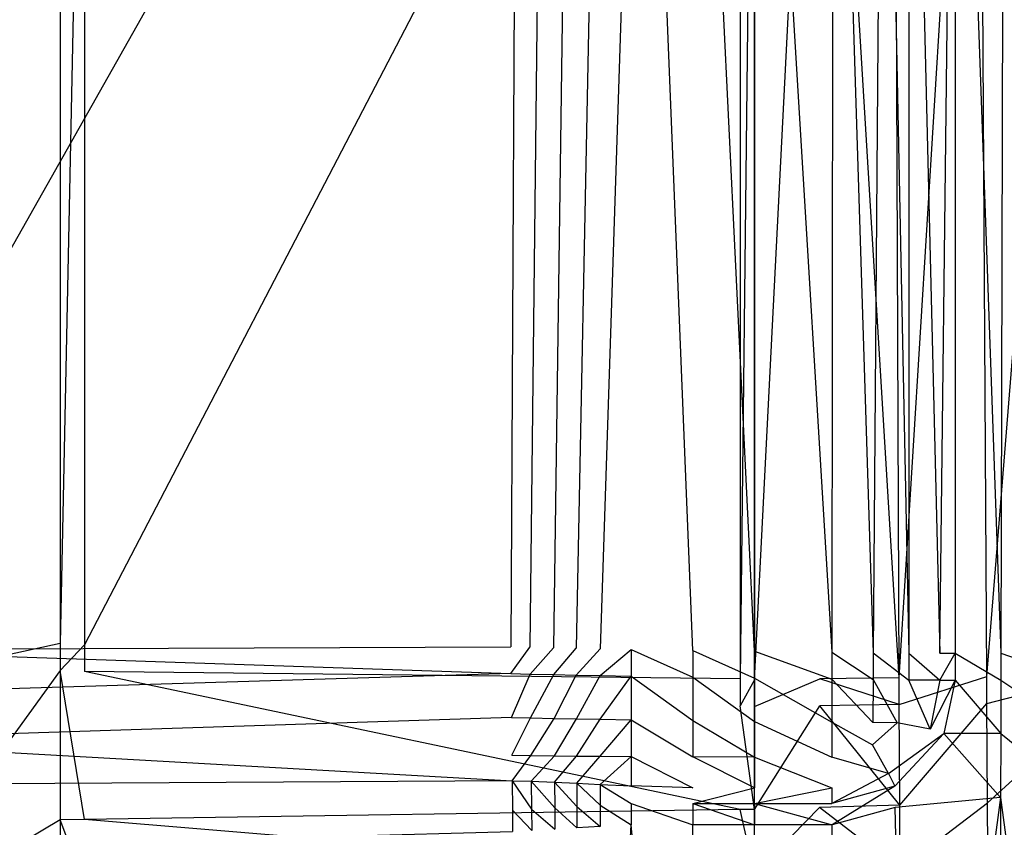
# Model space of a CAD drawing. Extents: x 0 to 0.86, y -0.605 to 0.
# Tile 27 of 33: x 0.702 to 0.766, y -0.26 to -0.207. Entities that reach past the tile are written whole.
import ezdxf

# ---------------------------------------------------------------- set-up
doc = ezdxf.new("R2010")
doc.units = 0
doc.layers.add('L3_BECKEN_N_692210__0___REPLACE', color=7, linetype='CONTINUOUS')

msp = doc.modelspace()

# ---------------------------------------------------------------- linework, layer by layer
at = {"layer": 'L3_BECKEN_N_692210__0___REPLACE', "color": 8}
for points, invisible_edges in [([(0.75, -0.165434, 0.354169), (0.755006, -0.248198, 0.354169), (0.755081, -0.165213, 0.354169), (0.75, -0.165434, 0.354169)], 14), ([(0.757697, -0.248231, 0.354169), (0.755081, -0.165213, 0.354169), (0.755006, -0.248198, 0.354169), (0.757697, -0.248231, 0.354169)], 13), ([(0.755081, -0.165213, 0.354169), (0.757697, -0.248231, 0.354169), (0.758299, -0.165074, 0.354169), (0.755081, -0.165213, 0.354169)], 14), ([(0.76, -0.24826, 0.354169), (0.758299, -0.165074, 0.354169), (0.757697, -0.248231, 0.354169), (0.76, -0.24826, 0.354169)], 13), ([(0.758299, -0.165074, 0.354169), (0.76, -0.24826, 0.354169), (0.76, -0.165, 0.354169), (0.758299, -0.165074, 0.354169)], 14), ([(0.762, -0.24826, 0.352174), (0.76, -0.165, 0.354169), (0.76, -0.24826, 0.354169), (0.762, -0.24826, 0.352174)], 13), ([(0.76, -0.165, 0.354169), (0.762, -0.24826, 0.352174), (0.762, -0.165, 0.352174), (0.76, -0.165, 0.354169)], 14), ([(0.763, -0.165, 0.348183), (0.762, -0.24826, 0.352174), (0.763, -0.24826, 0.348183), (0.763, -0.165, 0.348183)], 13), ([(0.762, -0.24826, 0.352174), (0.763, -0.165, 0.348183), (0.762, -0.165, 0.352174), (0.762, -0.24826, 0.352174)], 14), ([(0.765971, -0.24826, 0.348376), (0.763, -0.165, 0.348183), (0.763, -0.24826, 0.348183), (0.765971, -0.24826, 0.348376)], 13), ([(0.763, -0.165, 0.348183), (0.765971, -0.24826, 0.348376), (0.766185, -0.165, 0.34839), (0.763, -0.165, 0.348183)], 14), ([(0.770985, -0.24826, 0.348702), (0.766185, -0.165, 0.34839), (0.765971, -0.24826, 0.348376), (0.770985, -0.24826, 0.348702)], 13), ([(0.766185, -0.165, 0.34839), (0.770985, -0.24826, 0.348702), (0.770074, -0.165, 0.348643), (0.766185, -0.165, 0.34839)], 14), ([(0.740063, -0.165859, 0.345082), (0.738078, -0.165942, 0.341391), (0.738443, -0.247941, 0.341014), (0.740063, -0.165859, 0.345082)], 14), ([(0.740063, -0.165859, 0.345082), (0.738443, -0.247941, 0.341014), (0.74, -0.247973, 0.344192), (0.740063, -0.165859, 0.345082)], 14), ([(0.742671, -0.165748, 0.348366), (0.74, -0.247973, 0.344192), (0.742, -0.248013, 0.348183), (0.742671, -0.165748, 0.348366)], 14), ([(0.742671, -0.165748, 0.348366), (0.740063, -0.165859, 0.345082), (0.74, -0.247973, 0.344192), (0.742671, -0.165748, 0.348366)], 14), ([(0.746, -0.248078, 0.352174), (0.742671, -0.165748, 0.348366), (0.742, -0.248013, 0.348183), (0.746, -0.248078, 0.352174)], 14), ([(0.746012, -0.165605, 0.351519), (0.742671, -0.165748, 0.348366), (0.746, -0.248078, 0.352174), (0.746012, -0.165605, 0.351519)], 14), ([(0.75, -0.248135, 0.354169), (0.746012, -0.165605, 0.351519), (0.746, -0.248078, 0.352174), (0.75, -0.248135, 0.354169)], 14), ([(0.75, -0.165434, 0.354169), (0.746012, -0.165605, 0.351519), (0.75, -0.248135, 0.354169), (0.75, -0.165434, 0.354169)], 14), ([(0.755006, -0.248198, 0.354169), (0.75, -0.165434, 0.354169), (0.75, -0.248135, 0.354169), (0.755006, -0.248198, 0.354169)], 13), ([(0.764549, -0.165925, 0.304286), (0.759379, -0.249854, 0.304286), (0.759054, -0.165933, 0.304286), (0.764549, -0.165925, 0.304286)], 13), ([(0.759379, -0.249854, 0.304286), (0.764549, -0.165925, 0.304286), (0.765051, -0.249778, 0.304286), (0.759379, -0.249854, 0.304286)], 14), ([(0.771783, -0.165915, 0.304286), (0.765051, -0.249778, 0.304286), (0.764549, -0.165925, 0.304286), (0.771783, -0.165915, 0.304286)], 13), ([(0.765051, -0.249778, 0.304286), (0.771783, -0.165915, 0.304286), (0.772279, -0.249681, 0.304286), (0.765051, -0.249778, 0.304286)], 14), ([(0.733353, -0.166137, 0.32745), (0.688064, -0.167919, 0.064844), (0.688101, -0.246275, 0.064844), (0.733353, -0.166137, 0.32745)], 14), ([(0.733353, -0.166137, 0.32745), (0.688101, -0.246275, 0.064844), (0.734197, -0.247838, 0.32745), (0.733353, -0.166137, 0.32745)], 14), ([(0.706569, -0.247715, 0.068382), (0.749076, -0.166037, 0.299267), (0.749076, -0.249931, 0.299267), (0.706569, -0.247715, 0.068382)], 13), ([(0.749076, -0.166037, 0.299267), (0.706569, -0.247715, 0.068382), (0.706569, -0.170224, 0.068382), (0.749076, -0.166037, 0.299267)], 14), ([(0.734648, -0.166085, 0.332642), (0.733353, -0.166137, 0.32745), (0.734197, -0.247838, 0.32745), (0.734648, -0.166085, 0.332642)], 14), ([(0.734648, -0.166085, 0.332642), (0.734197, -0.247838, 0.32745), (0.735447, -0.247873, 0.332686), (0.734648, -0.166085, 0.332642)], 14), ([(0.736336, -0.166015, 0.337282), (0.734648, -0.166085, 0.332642), (0.735447, -0.247873, 0.332686), (0.736336, -0.166015, 0.337282)], 14), ([(0.736336, -0.166015, 0.337282), (0.735447, -0.247873, 0.332686), (0.73698, -0.247909, 0.337241), (0.736336, -0.166015, 0.337282)], 14), ([(0.738078, -0.165942, 0.341391), (0.736336, -0.166015, 0.337282), (0.73698, -0.247909, 0.337241), (0.738078, -0.165942, 0.341391)], 14), ([(0.738078, -0.165942, 0.341391), (0.73698, -0.247909, 0.337241), (0.738443, -0.247941, 0.341014), (0.738078, -0.165942, 0.341391)], 14), ([(0.749076, -0.249931, 0.299267), (0.75, -0.165946, 0.304286), (0.75, -0.24998, 0.304286), (0.749076, -0.249931, 0.299267)], 13), ([(0.75, -0.165946, 0.304286), (0.749076, -0.249931, 0.299267), (0.749076, -0.166037, 0.299267), (0.75, -0.165946, 0.304286)], 14), ([(0.754271, -0.16594, 0.304286), (0.75, -0.24998, 0.304286), (0.75, -0.165946, 0.304286), (0.754271, -0.16594, 0.304286)], 13), ([(0.75, -0.24998, 0.304286), (0.754271, -0.16594, 0.304286), (0.754225, -0.249923, 0.304286), (0.75, -0.24998, 0.304286)], 14), ([(0.754271, -0.16594, 0.304286), (0.759379, -0.249854, 0.304286), (0.754225, -0.249923, 0.304286), (0.754271, -0.16594, 0.304286)], 13), ([(0.759379, -0.249854, 0.304286), (0.754271, -0.16594, 0.304286), (0.759054, -0.165933, 0.304286), (0.759379, -0.249854, 0.304286)], 14), ([(0.698, -0.247425, 0.037911), (0.705, -0.170379, 0.05986), (0.705, -0.247633, 0.05986), (0.698, -0.247425, 0.037911)], 13), ([(0.705, -0.170379, 0.05986), (0.698, -0.247425, 0.037911), (0.698, -0.170777, 0.037911), (0.705, -0.170379, 0.05986)], 14), ([(0.705, -0.247633, 0.05986), (0.706569, -0.170224, 0.068382), (0.706569, -0.247715, 0.068382), (0.705, -0.247633, 0.05986)], 13), ([(0.706569, -0.170224, 0.068382), (0.705, -0.247633, 0.05986), (0.705, -0.170379, 0.05986), (0.706569, -0.170224, 0.068382)], 14), ([(0.688102, -0.248015, 0.064844), (0.734197, -0.247838, 0.32745), (0.688101, -0.246275, 0.064844), (0.688102, -0.248015, 0.064844)], 14), ([(0.705, -0.247633, 0.05986), (0.698, -0.249165, 0.037911), (0.698, -0.247425, 0.037911), (0.705, -0.247633, 0.05986)], 14), ([(0.734197, -0.247838, 0.32745), (0.688102, -0.248015, 0.064844), (0.734215, -0.249577, 0.32745), (0.734197, -0.247838, 0.32745)], 13), ([(0.688102, -0.248015, 0.064844), (0.688103, -0.25099, 0.064844), (0.734215, -0.249577, 0.32745), (0.688102, -0.248015, 0.064844)], 14), ([(0.698, -0.249165, 0.037911), (0.705, -0.247633, 0.05986), (0.705, -0.249373, 0.05986), (0.698, -0.249165, 0.037911)], 13), ([(0.706569, -0.247715, 0.068382), (0.705, -0.249373, 0.05986), (0.705, -0.247633, 0.05986), (0.706569, -0.247715, 0.068382)], 14), ([(0.705, -0.249373, 0.05986), (0.706569, -0.247715, 0.068382), (0.706569, -0.249455, 0.068382), (0.705, -0.249373, 0.05986)], 13), ([(0.749076, -0.249931, 0.299267), (0.706569, -0.249455, 0.068382), (0.706569, -0.247715, 0.068382), (0.749076, -0.249931, 0.299267)], 14), ([(0.734215, -0.249577, 0.32745), (0.735447, -0.247873, 0.332686), (0.734197, -0.247838, 0.32745), (0.734215, -0.249577, 0.32745)], 14), ([(0.735447, -0.247873, 0.332686), (0.734215, -0.249577, 0.32745), (0.735463, -0.249613, 0.332686), (0.735447, -0.247873, 0.332686)], 13), ([(0.735463, -0.249613, 0.332686), (0.73698, -0.247909, 0.337241), (0.735447, -0.247873, 0.332686), (0.735463, -0.249613, 0.332686)], 14), ([(0.73698, -0.247909, 0.337241), (0.735463, -0.249613, 0.332686), (0.736992, -0.249649, 0.33724), (0.73698, -0.247909, 0.337241)], 13), ([(0.736992, -0.249649, 0.33724), (0.738443, -0.247941, 0.341014), (0.73698, -0.247909, 0.337241), (0.736992, -0.249649, 0.33724)], 14), ([(0.738443, -0.247941, 0.341014), (0.736992, -0.249649, 0.33724), (0.738449, -0.249681, 0.341014), (0.738443, -0.247941, 0.341014)], 13), ([(0.738449, -0.249681, 0.341014), (0.74, -0.247973, 0.344192), (0.738443, -0.247941, 0.341014), (0.738449, -0.249681, 0.341014)], 14), ([(0.74, -0.247973, 0.344192), (0.738449, -0.249681, 0.341014), (0.74, -0.249713, 0.344192), (0.74, -0.247973, 0.344192)], 13), ([(0.74, -0.249713, 0.344192), (0.742, -0.248013, 0.348183), (0.74, -0.247973, 0.344192), (0.74, -0.249713, 0.344192)], 14), ([(0.742, -0.248013, 0.348183), (0.74, -0.249713, 0.344192), (0.742, -0.249753, 0.348183), (0.742, -0.248013, 0.348183)], 13), ([(0.746, -0.249818, 0.352174), (0.742, -0.248013, 0.348183), (0.742, -0.249753, 0.348183), (0.746, -0.249818, 0.352174)], 13), ([(0.742, -0.248013, 0.348183), (0.746, -0.249818, 0.352174), (0.746, -0.248078, 0.352174), (0.742, -0.248013, 0.348183)], 14), ([(0.75, -0.249875, 0.354169), (0.746, -0.248078, 0.352174), (0.746, -0.249818, 0.352174), (0.75, -0.249875, 0.354169)], 13), ([(0.746, -0.248078, 0.352174), (0.75, -0.249875, 0.354169), (0.75, -0.248135, 0.354169), (0.746, -0.248078, 0.352174)], 14), ([(0.755005, -0.249938, 0.354169), (0.75, -0.248135, 0.354169), (0.75, -0.249875, 0.354169), (0.755005, -0.249938, 0.354169)], 13), ([(0.75, -0.248135, 0.354169), (0.755005, -0.249938, 0.354169), (0.755006, -0.248198, 0.354169), (0.75, -0.248135, 0.354169)], 14), ([(0.757685, -0.249971, 0.354169), (0.755006, -0.248198, 0.354169), (0.755005, -0.249938, 0.354169), (0.757685, -0.249971, 0.354169)], 13), ([(0.755006, -0.248198, 0.354169), (0.757685, -0.249971, 0.354169), (0.757697, -0.248231, 0.354169), (0.755006, -0.248198, 0.354169)], 14), ([(0.76, -0.25, 0.354169), (0.757697, -0.248231, 0.354169), (0.757685, -0.249971, 0.354169), (0.76, -0.25, 0.354169)], 13), ([(0.757697, -0.248231, 0.354169), (0.76, -0.25, 0.354169), (0.76, -0.24826, 0.354169), (0.757697, -0.248231, 0.354169)], 14), ([(0.762, -0.25, 0.352174), (0.76, -0.24826, 0.354169), (0.76, -0.25, 0.354169), (0.762, -0.25, 0.352174)], 13), ([(0.76, -0.24826, 0.354169), (0.762, -0.25, 0.352174), (0.762, -0.24826, 0.352174), (0.76, -0.24826, 0.354169)], 14), ([(0.763, -0.24826, 0.348183), (0.762, -0.25, 0.352174), (0.763, -0.25, 0.348183), (0.763, -0.24826, 0.348183)], 13), ([(0.762, -0.25, 0.352174), (0.763, -0.24826, 0.348183), (0.762, -0.24826, 0.352174), (0.762, -0.25, 0.352174)], 14), ([(0.765966, -0.25, 0.348376), (0.763, -0.24826, 0.348183), (0.763, -0.25, 0.348183), (0.765966, -0.25, 0.348376)], 13), ([(0.763, -0.24826, 0.348183), (0.765966, -0.25, 0.348376), (0.765971, -0.24826, 0.348376), (0.763, -0.24826, 0.348183)], 14), ([(0.771004, -0.25, 0.348704), (0.765971, -0.24826, 0.348376), (0.765966, -0.25, 0.348376), (0.771004, -0.25, 0.348704)], 13), ([(0.765971, -0.24826, 0.348376), (0.771004, -0.25, 0.348704), (0.770985, -0.24826, 0.348702), (0.765971, -0.24826, 0.348376)], 14), ([(0.705, -0.249373, 0.05986), (0.698, -0.25905, 0.037911), (0.698, -0.249165, 0.037911), (0.705, -0.249373, 0.05986)], 14), ([(0.698, -0.25905, 0.037911), (0.705, -0.249373, 0.05986), (0.705, -0.259073, 0.05986), (0.698, -0.25905, 0.037911)], 13), ([(0.705, -0.249373, 0.05986), (0.706569, -0.259049, 0.068382), (0.705, -0.259073, 0.05986), (0.705, -0.249373, 0.05986)], 13), ([(0.706569, -0.259049, 0.068382), (0.705, -0.249373, 0.05986), (0.706569, -0.249455, 0.068382), (0.706569, -0.259049, 0.068382)], 14), ([(0.706569, -0.249455, 0.068382), (0.749076, -0.258405, 0.299267), (0.706569, -0.259049, 0.068382), (0.706569, -0.249455, 0.068382)], 13), ([(0.749076, -0.258405, 0.299267), (0.706569, -0.249455, 0.068382), (0.749076, -0.251671, 0.299267), (0.749076, -0.258405, 0.299267)], 14), ([(0.706569, -0.249455, 0.068382), (0.749076, -0.249931, 0.299267), (0.749076, -0.251671, 0.299267), (0.706569, -0.249455, 0.068382)], 13), ([(0.734215, -0.249577, 0.32745), (0.688103, -0.25099, 0.064844), (0.734245, -0.252424, 0.32745), (0.734215, -0.249577, 0.32745)], 14), ([(0.734245, -0.252424, 0.32745), (0.735463, -0.249613, 0.332686), (0.734215, -0.249577, 0.32745), (0.734245, -0.252424, 0.32745)], 14), ([(0.735463, -0.249613, 0.332686), (0.734245, -0.252424, 0.32745), (0.735489, -0.252456, 0.332685), (0.735463, -0.249613, 0.332686)], 13), ([(0.735489, -0.252456, 0.332685), (0.736992, -0.249649, 0.33724), (0.735463, -0.249613, 0.332686), (0.735489, -0.252456, 0.332685)], 14), ([(0.736992, -0.249649, 0.33724), (0.735489, -0.252456, 0.332685), (0.737011, -0.252488, 0.33724), (0.736992, -0.249649, 0.33724)], 13), ([(0.737011, -0.252488, 0.33724), (0.738449, -0.249681, 0.341014), (0.736992, -0.249649, 0.33724), (0.737011, -0.252488, 0.33724)], 14), ([(0.738449, -0.249681, 0.341014), (0.737011, -0.252488, 0.33724), (0.73846, -0.252517, 0.341014), (0.738449, -0.249681, 0.341014)], 13), ([(0.73846, -0.252517, 0.341014), (0.74, -0.249713, 0.344192), (0.738449, -0.249681, 0.341014), (0.73846, -0.252517, 0.341014)], 14), ([(0.74, -0.249713, 0.344192), (0.73846, -0.252517, 0.341014), (0.74, -0.252544, 0.344192), (0.74, -0.249713, 0.344192)], 13), ([(0.74, -0.252544, 0.344192), (0.742, -0.249753, 0.348183), (0.74, -0.249713, 0.344192), (0.74, -0.252544, 0.344192)], 14), ([(0.742, -0.249753, 0.348183), (0.74, -0.252544, 0.344192), (0.742, -0.252579, 0.348183), (0.742, -0.249753, 0.348183)], 13), ([(0.746, -0.252635, 0.352174), (0.742, -0.249753, 0.348183), (0.742, -0.252579, 0.348183), (0.746, -0.252635, 0.352174)], 13), ([(0.742, -0.249753, 0.348183), (0.746, -0.252635, 0.352174), (0.746, -0.249818, 0.352174), (0.742, -0.249753, 0.348183)], 14), ([(0.75, -0.252684, 0.354169), (0.746, -0.249818, 0.352174), (0.746, -0.252635, 0.352174), (0.75, -0.252684, 0.354169)], 13), ([(0.746, -0.249818, 0.352174), (0.75, -0.252684, 0.354169), (0.75, -0.249875, 0.354169), (0.746, -0.249818, 0.352174)], 14), ([(0.75, -0.24998, 0.304286), (0.749076, -0.251671, 0.299267), (0.749076, -0.249931, 0.299267), (0.75, -0.24998, 0.304286)], 14), ([(0.749076, -0.251671, 0.299267), (0.75, -0.24998, 0.304286), (0.75, -0.25172, 0.304286), (0.749076, -0.251671, 0.299267)], 13), ([(0.755002, -0.252736, 0.354169), (0.75, -0.249875, 0.354169), (0.75, -0.252684, 0.354169), (0.755002, -0.252736, 0.354169)], 13), ([(0.75, -0.249875, 0.354169), (0.755002, -0.252736, 0.354169), (0.755005, -0.249938, 0.354169), (0.75, -0.249875, 0.354169)], 14), ([(0.754225, -0.249923, 0.304286), (0.75, -0.25172, 0.304286), (0.75, -0.24998, 0.304286), (0.754225, -0.249923, 0.304286)], 13), ([(0.75, -0.25172, 0.304286), (0.754225, -0.249923, 0.304286), (0.754224, -0.251663, 0.304286), (0.75, -0.25172, 0.304286)], 14), ([(0.754225, -0.249923, 0.304286), (0.759385, -0.251594, 0.304286), (0.754224, -0.251663, 0.304286), (0.754225, -0.249923, 0.304286)], 13), ([(0.759385, -0.251594, 0.304286), (0.754225, -0.249923, 0.304286), (0.759379, -0.249854, 0.304286), (0.759385, -0.251594, 0.304286)], 14), ([(0.757664, -0.252764, 0.354169), (0.755005, -0.249938, 0.354169), (0.755002, -0.252736, 0.354169), (0.757664, -0.252764, 0.354169)], 13), ([(0.755005, -0.249938, 0.354169), (0.757664, -0.252764, 0.354169), (0.757685, -0.249971, 0.354169), (0.755005, -0.249938, 0.354169)], 14), ([(0.759248, -0.25278, 0.354169), (0.757685, -0.249971, 0.354169), (0.757664, -0.252764, 0.354169), (0.759248, -0.25278, 0.354169)], 13), ([(0.757685, -0.249971, 0.354169), (0.759248, -0.25278, 0.354169), (0.76, -0.25, 0.354169), (0.757685, -0.249971, 0.354169)], 14), ([(0.761379, -0.253192, 0.352174), (0.76, -0.25, 0.354169), (0.759248, -0.25278, 0.354169), (0.761379, -0.253192, 0.352174)], 14), ([(0.765051, -0.249778, 0.304286), (0.759385, -0.251594, 0.304286), (0.759379, -0.249854, 0.304286), (0.765051, -0.249778, 0.304286)], 13), ([(0.759385, -0.251594, 0.304286), (0.765051, -0.249778, 0.304286), (0.765062, -0.251518, 0.304286), (0.759385, -0.251594, 0.304286)], 14), ([(0.762, -0.25, 0.352174), (0.76, -0.25, 0.354169), (0.761379, -0.253192, 0.352174), (0.762, -0.25, 0.352174)], 14), ([(0.763, -0.25, 0.348183), (0.761379, -0.253192, 0.352174), (0.762278, -0.253462, 0.348183), (0.763, -0.25, 0.348183)], 14), ([(0.762, -0.25, 0.352174), (0.761379, -0.253192, 0.352174), (0.763, -0.25, 0.348183), (0.762, -0.25, 0.352174)], 14), ([(0.765958, -0.253462, 0.34842), (0.763, -0.25, 0.348183), (0.762278, -0.253462, 0.348183), (0.765958, -0.253462, 0.34842)], 13), ([(0.763, -0.25, 0.348183), (0.765958, -0.253462, 0.34842), (0.765966, -0.25, 0.348376), (0.763, -0.25, 0.348183)], 14), ([(0.772279, -0.249681, 0.304286), (0.765062, -0.251518, 0.304286), (0.765051, -0.249778, 0.304286), (0.772279, -0.249681, 0.304286)], 13), ([(0.765062, -0.251518, 0.304286), (0.772279, -0.249681, 0.304286), (0.77229, -0.251421, 0.304286), (0.765062, -0.251518, 0.304286)], 14), ([(0.771041, -0.253462, 0.348749), (0.765966, -0.25, 0.348376), (0.765958, -0.253462, 0.34842), (0.771041, -0.253462, 0.348749)], 13), ([(0.765966, -0.25, 0.348376), (0.771041, -0.253462, 0.348749), (0.771004, -0.25, 0.348704), (0.765966, -0.25, 0.348376)], 14), ([(0.688103, -0.25099, 0.064844), (0.688104, -0.253941, 0.064844), (0.734245, -0.252424, 0.32745), (0.688103, -0.25099, 0.064844)], 14), ([(0.77229, -0.251421, 0.304286), (0.7651, -0.257959, 0.304286), (0.765062, -0.251518, 0.304286), (0.77229, -0.251421, 0.304286)], 13), ([(0.7651, -0.257959, 0.304286), (0.77229, -0.251421, 0.304286), (0.772327, -0.257752, 0.304286), (0.7651, -0.257959, 0.304286)], 14), ([(0.749076, -0.251671, 0.299267), (0.75, -0.258391, 0.304286), (0.749076, -0.258405, 0.299267), (0.749076, -0.251671, 0.299267)], 13), ([(0.75, -0.258391, 0.304286), (0.749076, -0.251671, 0.299267), (0.75, -0.25172, 0.304286), (0.75, -0.258391, 0.304286)], 14), ([(0.754224, -0.251663, 0.304286), (0.75, -0.258391, 0.304286), (0.75, -0.25172, 0.304286), (0.754224, -0.251663, 0.304286)], 13), ([(0.75, -0.258391, 0.304286), (0.754224, -0.251663, 0.304286), (0.75422, -0.25827, 0.304286), (0.75, -0.258391, 0.304286)], 14), ([(0.754224, -0.251663, 0.304286), (0.759411, -0.258121, 0.304286), (0.75422, -0.25827, 0.304286), (0.754224, -0.251663, 0.304286)], 13), ([(0.759411, -0.258121, 0.304286), (0.754224, -0.251663, 0.304286), (0.759385, -0.251594, 0.304286), (0.759411, -0.258121, 0.304286)], 14), ([(0.765062, -0.251518, 0.304286), (0.759411, -0.258121, 0.304286), (0.759385, -0.251594, 0.304286), (0.765062, -0.251518, 0.304286)], 13), ([(0.759411, -0.258121, 0.304286), (0.765062, -0.251518, 0.304286), (0.7651, -0.257959, 0.304286), (0.759411, -0.258121, 0.304286)], 14), ([(0.734245, -0.252424, 0.32745), (0.688104, -0.253941, 0.064844), (0.73427, -0.25488, 0.32745), (0.734245, -0.252424, 0.32745)], 14), ([(0.73427, -0.25488, 0.32745), (0.735489, -0.252456, 0.332685), (0.734245, -0.252424, 0.32745), (0.73427, -0.25488, 0.32745)], 14), ([(0.735489, -0.252456, 0.332685), (0.73427, -0.25488, 0.32745), (0.735511, -0.2549, 0.332684), (0.735489, -0.252456, 0.332685)], 13), ([(0.735511, -0.2549, 0.332684), (0.737011, -0.252488, 0.33724), (0.735489, -0.252456, 0.332685), (0.735511, -0.2549, 0.332684)], 14), ([(0.737011, -0.252488, 0.33724), (0.735511, -0.2549, 0.332684), (0.737027, -0.254918, 0.33724), (0.737011, -0.252488, 0.33724)], 13), ([(0.737027, -0.254918, 0.33724), (0.73846, -0.252517, 0.341014), (0.737011, -0.252488, 0.33724), (0.737027, -0.254918, 0.33724)], 14), ([(0.73846, -0.252517, 0.341014), (0.737027, -0.254918, 0.33724), (0.738469, -0.254933, 0.341013), (0.73846, -0.252517, 0.341014)], 13), ([(0.738469, -0.254933, 0.341013), (0.74, -0.252544, 0.344192), (0.73846, -0.252517, 0.341014), (0.738469, -0.254933, 0.341013)], 14), ([(0.74, -0.252544, 0.344192), (0.738469, -0.254933, 0.341013), (0.74, -0.254946, 0.344192), (0.74, -0.252544, 0.344192)], 13), ([(0.74, -0.254946, 0.344192), (0.742, -0.252579, 0.348183), (0.74, -0.252544, 0.344192), (0.74, -0.254946, 0.344192)], 14), ([(0.742, -0.252579, 0.348183), (0.74, -0.254946, 0.344192), (0.742, -0.254963, 0.348183), (0.742, -0.252579, 0.348183)], 13), ([(0.746, -0.254985, 0.352174), (0.742, -0.252579, 0.348183), (0.742, -0.254963, 0.348183), (0.746, -0.254985, 0.352174)], 13), ([(0.742, -0.252579, 0.348183), (0.746, -0.254985, 0.352174), (0.746, -0.252635, 0.352174), (0.742, -0.252579, 0.348183)], 14), ([(0.75, -0.255, 0.354169), (0.746, -0.252635, 0.352174), (0.746, -0.254985, 0.352174), (0.75, -0.255, 0.354169)], 13), ([(0.746, -0.252635, 0.352174), (0.75, -0.255, 0.354169), (0.75, -0.252684, 0.354169), (0.746, -0.252635, 0.352174)], 14), ([(0.755, -0.255, 0.354169), (0.75, -0.252684, 0.354169), (0.75, -0.255, 0.354169), (0.755, -0.255, 0.354169)], 13), ([(0.75, -0.252684, 0.354169), (0.755, -0.255, 0.354169), (0.755002, -0.252736, 0.354169), (0.75, -0.252684, 0.354169)], 14), ([(0.757654, -0.254197, 0.354169), (0.755002, -0.252736, 0.354169), (0.755, -0.255, 0.354169), (0.757654, -0.254197, 0.354169)], 13), ([(0.755002, -0.252736, 0.354169), (0.757654, -0.254197, 0.354169), (0.757664, -0.252764, 0.354169), (0.755002, -0.252736, 0.354169)], 14), ([(0.759248, -0.25278, 0.354169), (0.757664, -0.252764, 0.354169), (0.757654, -0.254197, 0.354169), (0.759248, -0.25278, 0.354169)], 14), ([(0.759248, -0.25278, 0.354169), (0.757654, -0.254197, 0.354169), (0.758681, -0.256068, 0.352174), (0.759248, -0.25278, 0.354169)], 14), ([(0.761379, -0.253192, 0.352174), (0.759248, -0.25278, 0.354169), (0.758681, -0.256068, 0.352174), (0.761379, -0.253192, 0.352174)], 14), ([(0.758681, -0.256068, 0.352174), (0.762278, -0.253462, 0.348183), (0.761379, -0.253192, 0.352174), (0.758681, -0.256068, 0.352174)], 14), ([(0.688104, -0.253941, 0.064844), (0.688105, -0.256803, 0.064844), (0.734287, -0.256532, 0.32745), (0.688104, -0.253941, 0.064844)], 14), ([(0.688104, -0.253941, 0.064844), (0.734287, -0.256532, 0.32745), (0.73427, -0.25488, 0.32745), (0.688104, -0.253941, 0.064844)], 14), ([(0.762278, -0.253462, 0.348183), (0.758681, -0.256068, 0.352174), (0.759086, -0.256877, 0.348183), (0.762278, -0.253462, 0.348183)], 13), ([(0.762278, -0.253462, 0.348183), (0.759086, -0.256877, 0.348183), (0.759119, -0.258272, 0.348213), (0.762278, -0.253462, 0.348183)], 14), ([(0.765948, -0.257614, 0.348513), (0.762278, -0.253462, 0.348183), (0.759119, -0.258272, 0.348213), (0.765948, -0.257614, 0.348513)], 14), ([(0.765958, -0.253462, 0.34842), (0.762278, -0.253462, 0.348183), (0.765948, -0.257614, 0.348513), (0.765958, -0.253462, 0.34842)], 14), ([(0.771086, -0.257613, 0.348844), (0.765958, -0.253462, 0.34842), (0.765948, -0.257614, 0.348513), (0.771086, -0.257613, 0.348844)], 13), ([(0.765958, -0.253462, 0.34842), (0.771086, -0.257613, 0.348844), (0.771041, -0.253462, 0.348749), (0.765958, -0.253462, 0.34842)], 14), ([(0.758681, -0.256068, 0.352174), (0.757654, -0.254197, 0.354169), (0.755, -0.255, 0.354169), (0.758681, -0.256068, 0.352174)], 14), ([(0.734287, -0.256532, 0.32745), (0.735511, -0.2549, 0.332684), (0.73427, -0.25488, 0.32745), (0.734287, -0.256532, 0.32745)], 14), ([(0.735511, -0.2549, 0.332684), (0.734287, -0.256532, 0.32745), (0.735527, -0.256563, 0.332684), (0.735511, -0.2549, 0.332684)], 13), ([(0.735527, -0.256563, 0.332684), (0.737027, -0.254918, 0.33724), (0.735511, -0.2549, 0.332684), (0.735527, -0.256563, 0.332684)], 14), ([(0.737027, -0.254918, 0.33724), (0.735527, -0.256563, 0.332684), (0.737038, -0.256625, 0.337239), (0.737027, -0.254918, 0.33724)], 13), ([(0.737038, -0.256625, 0.337239), (0.738469, -0.254933, 0.341013), (0.737027, -0.254918, 0.33724), (0.737038, -0.256625, 0.337239)], 14), ([(0.738469, -0.254933, 0.341013), (0.737038, -0.256625, 0.337239), (0.738476, -0.256691, 0.341013), (0.738469, -0.254933, 0.341013)], 13), ([(0.738476, -0.256691, 0.341013), (0.74, -0.254946, 0.344192), (0.738469, -0.254933, 0.341013), (0.738476, -0.256691, 0.341013)], 14), ([(0.74, -0.254946, 0.344192), (0.738476, -0.256691, 0.341013), (0.74, -0.256769, 0.344192), (0.74, -0.254946, 0.344192)], 13), ([(0.74, -0.256769, 0.344192), (0.742, -0.254963, 0.348183), (0.74, -0.254946, 0.344192), (0.74, -0.256769, 0.344192)], 14), ([(0.742, -0.254963, 0.348183), (0.74, -0.256769, 0.344192), (0.742, -0.25687, 0.348183), (0.742, -0.254963, 0.348183)], 13), ([(0.746, -0.257, 0.352174), (0.742, -0.254963, 0.348183), (0.742, -0.25687, 0.348183), (0.746, -0.257, 0.352174)], 13), ([(0.742, -0.254963, 0.348183), (0.746, -0.257, 0.352174), (0.746, -0.254985, 0.352174), (0.742, -0.254963, 0.348183)], 14), ([(0.75, -0.257, 0.352174), (0.746, -0.254985, 0.352174), (0.746, -0.257, 0.352174), (0.75, -0.257, 0.352174)], 14), ([(0.75, -0.255, 0.354169), (0.746, -0.254985, 0.352174), (0.75, -0.257, 0.352174), (0.75, -0.255, 0.354169)], 14), ([(0.755, -0.257, 0.352174), (0.75, -0.255, 0.354169), (0.75, -0.257, 0.352174), (0.755, -0.257, 0.352174)], 13), ([(0.75, -0.255, 0.354169), (0.755, -0.257, 0.352174), (0.755, -0.255, 0.354169), (0.75, -0.255, 0.354169)], 14), ([(0.758681, -0.256068, 0.352174), (0.755, -0.255, 0.354169), (0.755, -0.257, 0.352174), (0.758681, -0.256068, 0.352174)], 14), ([(0.734287, -0.256532, 0.32745), (0.688105, -0.256803, 0.064844), (0.734306, -0.258438, 0.32745), (0.734287, -0.256532, 0.32745)], 14), ([(0.735543, -0.258368, 0.332683), (0.734287, -0.256532, 0.32745), (0.734306, -0.258438, 0.32745), (0.735543, -0.258368, 0.332683)], 13), ([(0.734287, -0.256532, 0.32745), (0.735543, -0.258368, 0.332683), (0.735527, -0.256563, 0.332684), (0.734287, -0.256532, 0.32745)], 14), ([(0.758681, -0.256068, 0.352174), (0.755, -0.258, 0.348183), (0.759086, -0.256877, 0.348183), (0.758681, -0.256068, 0.352174)], 14), ([(0.755, -0.257, 0.352174), (0.755, -0.258, 0.348183), (0.758681, -0.256068, 0.352174), (0.755, -0.257, 0.352174)], 14), ([(0.688105, -0.256803, 0.064844), (0.688105, -0.261077, 0.064844), (0.734306, -0.258438, 0.32745), (0.688105, -0.256803, 0.064844)], 14), ([(0.73705, -0.258282, 0.337239), (0.735527, -0.256563, 0.332684), (0.735543, -0.258368, 0.332683), (0.73705, -0.258282, 0.337239)], 13), ([(0.735527, -0.256563, 0.332684), (0.73705, -0.258282, 0.337239), (0.737038, -0.256625, 0.337239), (0.735527, -0.256563, 0.332684)], 14), ([(0.738482, -0.2582, 0.341013), (0.737038, -0.256625, 0.337239), (0.73705, -0.258282, 0.337239), (0.738482, -0.2582, 0.341013)], 13), ([(0.737038, -0.256625, 0.337239), (0.738482, -0.2582, 0.341013), (0.738476, -0.256691, 0.341013), (0.737038, -0.256625, 0.337239)], 14), ([(0.74, -0.258114, 0.344192), (0.738476, -0.256691, 0.341013), (0.738482, -0.2582, 0.341013), (0.74, -0.258114, 0.344192)], 13), ([(0.738476, -0.256691, 0.341013), (0.74, -0.258114, 0.344192), (0.74, -0.256769, 0.344192), (0.738476, -0.256691, 0.341013)], 14), ([(0.742, -0.258, 0.348183), (0.74, -0.256769, 0.344192), (0.74, -0.258114, 0.344192), (0.742, -0.258, 0.348183)], 13), ([(0.74, -0.256769, 0.344192), (0.742, -0.258, 0.348183), (0.742, -0.25687, 0.348183), (0.74, -0.256769, 0.344192)], 14), ([(0.746, -0.257, 0.352174), (0.742, -0.25687, 0.348183), (0.746, -0.258, 0.348183), (0.746, -0.257, 0.352174)], 14), ([(0.75, -0.257, 0.352174), (0.746, -0.258, 0.348183), (0.75, -0.258, 0.348183), (0.75, -0.257, 0.352174)], 13), ([(0.746, -0.258, 0.348183), (0.75, -0.257, 0.352174), (0.746, -0.257, 0.352174), (0.746, -0.258, 0.348183)], 14), ([(0.755, -0.257, 0.352174), (0.75, -0.258, 0.348183), (0.755, -0.258, 0.348183), (0.755, -0.257, 0.352174)], 13), ([(0.75, -0.258, 0.348183), (0.755, -0.257, 0.352174), (0.75, -0.257, 0.352174), (0.75, -0.258, 0.348183)], 14), ([(0.755028, -0.259395, 0.348206), (0.759086, -0.256877, 0.348183), (0.755, -0.258, 0.348183), (0.755028, -0.259395, 0.348206)], 13), ([(0.759086, -0.256877, 0.348183), (0.755028, -0.259395, 0.348206), (0.759119, -0.258272, 0.348213), (0.759086, -0.256877, 0.348183)], 14), ([(0.765948, -0.257614, 0.348513), (0.759119, -0.258272, 0.348213), (0.760124, -0.300068, 0.349104), (0.765948, -0.257614, 0.348513)], 14), ([(0.765948, -0.257614, 0.348513), (0.760124, -0.300068, 0.349104), (0.765849, -0.300027, 0.34946), (0.765948, -0.257614, 0.348513)], 14), ([(0.772327, -0.257752, 0.304286), (0.765125, -0.262111, 0.304286), (0.7651, -0.257959, 0.304286), (0.772327, -0.257752, 0.304286)], 13), ([(0.765125, -0.262111, 0.304286), (0.772327, -0.257752, 0.304286), (0.772352, -0.261905, 0.304286), (0.765125, -0.262111, 0.304286)], 14), ([(0.771546, -0.300027, 0.34982), (0.765948, -0.257614, 0.348513), (0.765849, -0.300027, 0.34946), (0.771546, -0.300027, 0.34982)], 13), ([(0.765948, -0.257614, 0.348513), (0.771546, -0.300027, 0.34982), (0.771086, -0.257613, 0.348844), (0.765948, -0.257614, 0.348513)], 14), ([(0.688105, -0.261077, 0.064844), (0.73432, -0.259834, 0.32745), (0.734306, -0.258438, 0.32745), (0.688105, -0.261077, 0.064844)], 14), ([(0.749076, -0.262557, 0.299267), (0.706569, -0.259049, 0.068382), (0.749076, -0.258405, 0.299267), (0.749076, -0.262557, 0.299267)], 14), ([(0.734306, -0.258438, 0.32745), (0.735556, -0.259764, 0.332683), (0.735543, -0.258368, 0.332683), (0.734306, -0.258438, 0.32745)], 14), ([(0.735556, -0.259764, 0.332683), (0.734306, -0.258438, 0.32745), (0.73432, -0.259834, 0.32745), (0.735556, -0.259764, 0.332683)], 13), ([(0.735543, -0.258368, 0.332683), (0.737059, -0.259678, 0.337239), (0.73705, -0.258282, 0.337239), (0.735543, -0.258368, 0.332683)], 14), ([(0.737059, -0.259678, 0.337239), (0.735543, -0.258368, 0.332683), (0.735556, -0.259764, 0.332683), (0.737059, -0.259678, 0.337239)], 13), ([(0.73705, -0.258282, 0.337239), (0.738487, -0.259596, 0.341013), (0.738482, -0.2582, 0.341013), (0.73705, -0.258282, 0.337239)], 14), ([(0.738487, -0.259596, 0.341013), (0.73705, -0.258282, 0.337239), (0.737059, -0.259678, 0.337239), (0.738487, -0.259596, 0.341013)], 13), ([(0.738482, -0.2582, 0.341013), (0.74, -0.25951, 0.344192), (0.74, -0.258114, 0.344192), (0.738482, -0.2582, 0.341013)], 14), ([(0.74, -0.25951, 0.344192), (0.738482, -0.2582, 0.341013), (0.738487, -0.259596, 0.341013), (0.74, -0.25951, 0.344192)], 13), ([(0.74, -0.258114, 0.344192), (0.742, -0.259396, 0.348183), (0.742, -0.258, 0.348183), (0.74, -0.258114, 0.344192)], 14), ([(0.742, -0.259396, 0.348183), (0.74, -0.258114, 0.344192), (0.74, -0.25951, 0.344192), (0.742, -0.259396, 0.348183)], 13), ([(0.746, -0.259396, 0.34819), (0.742, -0.258, 0.348183), (0.742, -0.259396, 0.348183), (0.746, -0.259396, 0.34819)], 13), ([(0.742, -0.258, 0.348183), (0.746, -0.259396, 0.34819), (0.746, -0.258, 0.348183), (0.742, -0.258, 0.348183)], 14), ([(0.75, -0.259396, 0.348196), (0.746, -0.258, 0.348183), (0.746, -0.259396, 0.34819), (0.75, -0.259396, 0.348196)], 13), ([(0.746, -0.258, 0.348183), (0.75, -0.259396, 0.348196), (0.75, -0.258, 0.348183), (0.746, -0.258, 0.348183)], 14), ([(0.75, -0.262543, 0.304286), (0.749076, -0.258405, 0.299267), (0.75, -0.258391, 0.304286), (0.75, -0.262543, 0.304286)], 14), ([(0.749076, -0.258405, 0.299267), (0.75, -0.262543, 0.304286), (0.749076, -0.262557, 0.299267), (0.749076, -0.258405, 0.299267)], 13), ([(0.755028, -0.259395, 0.348206), (0.75, -0.258, 0.348183), (0.75, -0.259396, 0.348196), (0.755028, -0.259395, 0.348206)], 13), ([(0.75, -0.258, 0.348183), (0.755028, -0.259395, 0.348206), (0.755, -0.258, 0.348183), (0.75, -0.258, 0.348183)], 14), ([(0.75422, -0.25827, 0.304286), (0.75, -0.262543, 0.304286), (0.75, -0.258391, 0.304286), (0.75422, -0.25827, 0.304286)], 13), ([(0.75, -0.262543, 0.304286), (0.75422, -0.25827, 0.304286), (0.754218, -0.262423, 0.304286), (0.75, -0.262543, 0.304286)], 14), ([(0.75422, -0.25827, 0.304286), (0.759427, -0.262274, 0.304286), (0.754218, -0.262423, 0.304286), (0.75422, -0.25827, 0.304286)], 13), ([(0.759427, -0.262274, 0.304286), (0.75422, -0.25827, 0.304286), (0.759411, -0.258121, 0.304286), (0.759427, -0.262274, 0.304286)], 14), ([(0.759119, -0.258272, 0.348213), (0.755028, -0.259395, 0.348206), (0.755854, -0.300089, 0.348887), (0.759119, -0.258272, 0.348213)], 14), ([(0.760124, -0.300068, 0.349104), (0.759119, -0.258272, 0.348213), (0.755854, -0.300089, 0.348887), (0.760124, -0.300068, 0.349104)], 14), ([(0.7651, -0.257959, 0.304286), (0.759427, -0.262274, 0.304286), (0.759411, -0.258121, 0.304286), (0.7651, -0.257959, 0.304286)], 13), ([(0.759427, -0.262274, 0.304286), (0.7651, -0.257959, 0.304286), (0.765125, -0.262111, 0.304286), (0.759427, -0.262274, 0.304286)], 14), ([(0.705, -0.259073, 0.05986), (0.698, -0.263203, 0.037911), (0.698, -0.25905, 0.037911), (0.705, -0.259073, 0.05986)], 14), ([(0.698, -0.263203, 0.037911), (0.705, -0.259073, 0.05986), (0.705, -0.263225, 0.05986), (0.698, -0.263203, 0.037911)], 13), ([(0.706569, -0.263202, 0.068382), (0.705, -0.259073, 0.05986), (0.706569, -0.259049, 0.068382), (0.706569, -0.263202, 0.068382)], 14), ([(0.705, -0.259073, 0.05986), (0.706569, -0.263202, 0.068382), (0.705, -0.263225, 0.05986), (0.705, -0.259073, 0.05986)], 13), ([(0.706569, -0.259049, 0.068382), (0.749076, -0.262557, 0.299267), (0.706569, -0.263202, 0.068382), (0.706569, -0.259049, 0.068382)], 13), ([(0.74, -0.25951, 0.344192), (0.738487, -0.259596, 0.341013), (0.74, -0.299775, 0.344192), (0.74, -0.25951, 0.344192)], 14), ([(0.742, -0.259396, 0.348183), (0.74, -0.299775, 0.344192), (0.742, -0.30016, 0.348183), (0.742, -0.259396, 0.348183)], 13), ([(0.74, -0.299775, 0.344192), (0.742, -0.259396, 0.348183), (0.74, -0.25951, 0.344192), (0.74, -0.299775, 0.344192)], 14), ([(0.746, -0.30014, 0.348386), (0.742, -0.259396, 0.348183), (0.742, -0.30016, 0.348183), (0.746, -0.30014, 0.348386)], 14), ([(0.746, -0.30014, 0.348386), (0.746, -0.259396, 0.34819), (0.742, -0.259396, 0.348183), (0.746, -0.30014, 0.348386)], 14), ([(0.75, -0.259396, 0.348196), (0.746, -0.259396, 0.34819), (0.746, -0.30014, 0.348386), (0.75, -0.259396, 0.348196)], 14), ([(0.75, -0.30012, 0.348589), (0.75, -0.259396, 0.348196), (0.746, -0.30014, 0.348386), (0.75, -0.30012, 0.348589)], 14), ([(0.755028, -0.259395, 0.348206), (0.75, -0.259396, 0.348196), (0.75, -0.30012, 0.348589), (0.755028, -0.259395, 0.348206)], 14), ([(0.755854, -0.300089, 0.348887), (0.755028, -0.259395, 0.348206), (0.75, -0.30012, 0.348589), (0.755854, -0.300089, 0.348887)], 14)]:
    msp.add_3dface(points, dxfattribs=dict(at, invisible_edges=invisible_edges))

doc.saveas('drawing.dxf')
